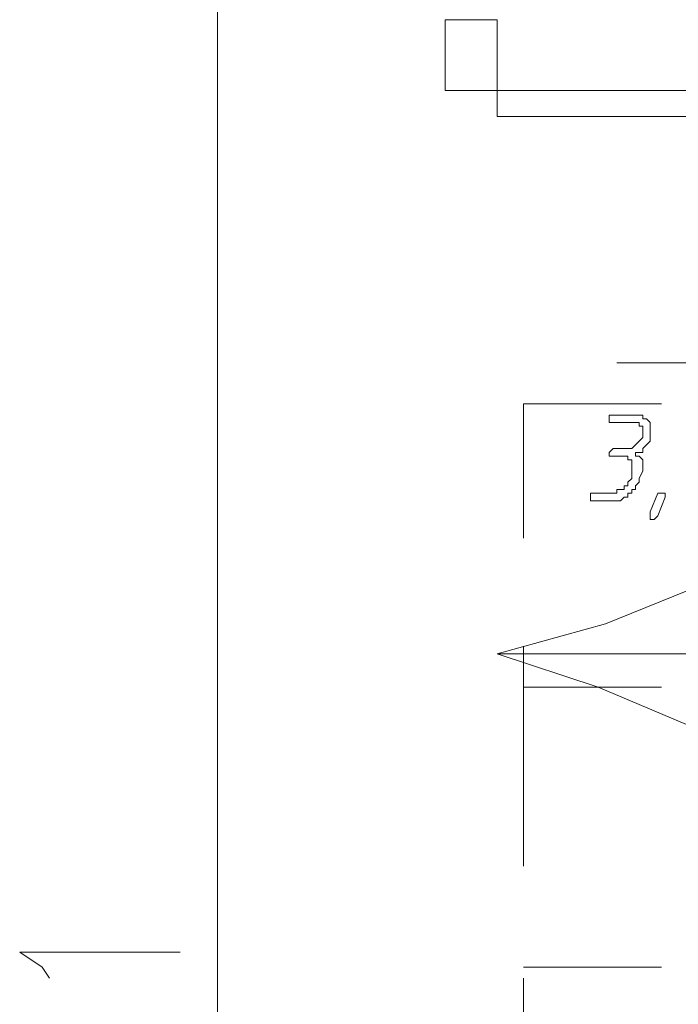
# Model space of a CAD drawing. Header units: inches. Extents: x -1441 to 3871, y -4351 to 2413.
# Tile 160 of 256: x 1973 to 2048, y -786 to -674. Entities that reach past the tile are written whole.
import ezdxf

# ---------------------------------------------------------------- set-up
doc = ezdxf.new("R2010")
doc.units = ezdxf.units.IN
doc.header["$MEASUREMENT"] = 0
doc.layers.add('at_Entity', color=7, linetype='Continuous')
doc.layers.add('at_Rect', color=7, linetype='Continuous')

msp = doc.modelspace()

# ---------------------------------------------------------------- linework, layer by layer
at = {"layer": 'at_Entity', "color": 7, "lineweight": 15}
for p, q in [((1995.445, -598.47048), (1995.445, -988.32024)), ((2027.18749, -682.28231), (2102.112, -682.28231)), ((2027.18749, -682.28231), (2027.18749, -685.24475)), ((2027.18749, -685.24475), (2102.112, -685.24475)), ((2040.73554, -713.18044), (2179.14981, -713.18044)), ((2030.14994, -717.83638), (2030.14994, -733.07316)), ((2045.81606, -717.83638), (2030.14994, -717.83638)), ((2042.84884, -719.10532), (2039.8864, -719.10532)), ((2039.8864, -719.10532), (2039.8864, -719.95446)), ((2043.69798, -719.10532), (2042.84884, -719.10532)), ((2042.84884, -719.10532), (2042.84884, -719.10532)), ((2043.69798, -719.52989), (2043.69798, -719.10532)), ((2044.11778, -719.52989), (2043.69798, -719.52989)), ((2044.54235, -719.95446), (2044.11778, -719.52989)), ((2039.8864, -719.95446), (2042.42904, -719.95446)), ((2042.42904, -719.95446), (2043.27341, -719.95446)), ((2043.27341, -719.95446), (2043.27341, -720.37903)), ((2043.27341, -720.37903), (2043.69798, -720.37903)), ((2043.69798, -720.37903), (2043.69798, -721.64796)), ((2044.54235, -722.06776), (2044.54235, -719.95446)), ((2043.69798, -721.64796), (2043.27341, -722.06776)), ((2040.31097, -722.9169), (2039.8864, -723.34147)), ((2042.42904, -722.9169), (2040.31097, -722.9169)), ((2040.31097, -722.9169), (2040.31097, -722.9169)), ((2042.84884, -722.49233), (2042.42904, -722.9169)), ((2043.27341, -722.06776), (2042.84884, -722.49233)), ((2042.84884, -722.49233), (2042.84884, -722.49233)), ((2043.27341, -722.06776), (2043.27341, -722.06776)), ((2043.69798, -722.9169), (2044.11778, -722.49233)), ((2043.69798, -723.34147), (2043.69798, -722.9169)), ((2044.11778, -722.49233), (2044.54235, -722.06776)), ((2044.11778, -722.49233), (2044.11778, -722.49233)), ((2039.8864, -723.34147), (2039.8864, -723.76127)), ((2039.8864, -723.76127), (2040.31097, -723.76127)), ((2040.31097, -723.76127), (2041.57991, -723.76127)), ((2041.57991, -723.76127), (2042.00448, -723.76127)), ((2042.00448, -723.76127), (2042.00448, -724.18584)), ((2042.84884, -723.76127), (2042.84884, -723.34147)), ((2042.84884, -723.34147), (2043.69798, -723.34147)), ((2043.27341, -723.76127), (2042.84884, -723.76127)), ((2043.69798, -724.18584), (2043.27341, -723.76127)), ((2042.00448, -724.18584), (2042.42904, -724.18584)), ((2042.42904, -724.18584), (2042.42904, -726.30391)), ((2043.69798, -725.45477), (2043.69798, -724.18584)), ((2042.42904, -726.30391), (2042.00448, -726.72371)), ((2043.27341, -726.30391), (2043.69798, -725.45477)), ((2043.27341, -726.72371), (2043.27341, -726.30391)), ((2042.00448, -727.14828), (2041.57991, -727.14828)), ((2041.57991, -727.14828), (2041.57991, -727.57285)), ((2042.00448, -726.72371), (2042.00448, -727.14828)), ((2042.84884, -727.14828), (2043.27341, -726.72371)), ((2042.84884, -727.57285), (2042.84884, -727.14828)), ((2040.73554, -727.99265), (2037.7731, -727.99265)), ((2037.7731, -727.99265), (2037.7731, -728.84179)), ((2041.57991, -727.57285), (2040.73554, -727.57285)), ((2040.73554, -727.57285), (2040.73554, -727.99265)), ((2041.15534, -728.84179), (2041.57991, -728.42199)), ((2041.57991, -728.42199), (2042.00448, -728.42199)), ((2042.00448, -728.42199), (2042.00448, -727.99265)), ((2042.00448, -727.99265), (2042.42904, -727.99265)), ((2042.42904, -727.99265), (2042.42904, -727.57285)), ((2042.42904, -727.57285), (2042.84884, -727.57285)), ((2044.54235, -730.11072), (2045.39149, -727.99265)), ((2045.39149, -727.99265), (2045.81606, -727.99265)), ((2045.39149, -727.99265), (2045.39149, -727.99265)), ((2046.23585, -728.42199), (2045.39149, -730.53529)), ((2045.81606, -727.99265), (2046.23585, -727.99265)), ((2046.23585, -727.99265), (2046.23585, -728.42199)), ((2037.7731, -728.84179), (2041.15534, -728.84179)), ((2041.15534, -728.84179), (2041.15534, -728.84179)), ((2044.54235, -730.95986), (2044.54235, -730.11072)), ((2045.39149, -730.53529), (2044.96692, -730.95986)), ((2044.96692, -730.95986), (2044.54235, -730.95986)), ((2050.8918, -738.15368), (2039.4666, -742.80963)), ((2039.4666, -742.80963), (2027.18749, -746.19664)), ((2030.14994, -745.35227), (2030.14994, -770.32552)), ((2027.18749, -746.19664), (2038.61746, -750.00822)), ((2027.18749, -746.19664), (2105.92358, -746.19664)), ((2045.81606, -750.00822), (2030.14994, -750.00822)), ((2038.61746, -750.00822), (2049.62287, -754.66417)), ((1975.5475, -781.75549), (1973.00962, -780.06198)), ((1973.00962, -780.06198), (1991.20885, -780.06198)), ((1976.39664, -783.02442), (1975.5475, -781.75549)), ((2045.81606, -781.75549), (2030.14994, -781.75549)), ((2030.14994, -783.02442), (2030.14994, -807.99767))]:
    msp.add_line(p, q, dxfattribs=at)
at = {"layer": 'at_Rect', "color": 7, "lineweight": 15}
for p, q in [((2027.1884, -674.23963), (2021.26261, -674.23963)), ((2021.26261, -682.28231), (2021.26261, -674.23963)), ((2027.1884, -674.23963), (2027.1884, -682.28231)), ((2021.26261, -682.28231), (2027.1884, -682.28231))]:
    msp.add_line(p, q, dxfattribs=at)

doc.saveas('drawing.dxf')
